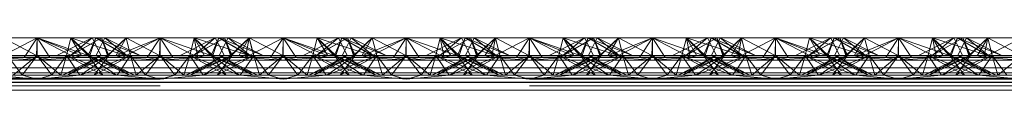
# Paper-space layout 'Layout1' of a CAD drawing. Extents: x -2 to 1033, y -36 to 596.
# Tile 104 of 182: x 702.335 to 704.335, y 473.09 to 473.196. Entities that reach past the tile are written whole.
import ezdxf

# ---------------------------------------------------------------- set-up
doc = ezdxf.new("R2010")
doc.units = 0
doc.linetypes.add('ACAD_ISO02W100', pattern=[15, 12, -3])
doc.layers.add('SS_1.ET-HALA_TaO-JD-LAVKA-ZEBRIK', color=9, linetype='CONTINUOUS', lineweight=13)

psp = doc.layouts.get("Layout1")

# ---------------------------------------------------------------- linework, layer by layer
at = {"layer": 'SS_1.ET-HALA_TaO-JD-LAVKA-ZEBRIK', "color": 9, "linetype": 'ACAD_ISO02W100', "ltscale": 0.25}
for p, q in [((702.2937, 473.1562), (702.3704, 473.1962)), ((702.3443, 473.1562), (702.3704, 473.1962)), ((702.3964, 473.1562), (702.3704, 473.1962)), ((702.3704, 473.1962), (702.4471, 473.1562)), ((702.3704, 473.1962), (702.4607, 473.1596)), ((702.3704, 473.1604), (702.3704, 473.1962)), ((702.4304, 473.1604), (702.4393, 473.1962)), ((702.4393, 473.1962), (702.4332, 473.1715)), ((702.4388, 473.1604), (702.501, 473.1962)), ((702.4388, 473.1604), (702.4825, 473.1962)), ((702.4393, 473.1962), (702.4607, 473.1596)), ((702.4393, 473.1962), (702.4775, 473.1604)), ((702.4739, 473.1604), (702.4534, 473.1816)), ((702.4656, 473.1878), (702.4907, 473.1797)), ((702.4743, 473.1604), (702.4898, 473.1962)), ((702.4864, 473.1884), (702.4743, 473.1604)), ((702.4898, 473.1962), (702.4775, 473.1604)), ((702.4825, 473.1962), (702.5004, 473.1604)), ((702.4898, 473.1962), (702.4864, 473.1884)), ((702.5509, 473.1604), (702.4898, 473.1962)), ((702.4898, 473.1962), (702.553, 473.1604)), ((702.5798, 473.1604), (702.4898, 473.1962)), ((702.4954, 473.1704), (702.5083, 473.1962)), ((702.5151, 473.1604), (702.501, 473.1962)), ((702.5165, 473.1604), (702.501, 473.1962)), ((702.5083, 473.1962), (702.553, 473.1604)), ((702.5798, 473.1604), (702.5083, 473.1962)), ((702.5514, 473.1962), (702.5151, 473.1604)), ((702.5514, 473.1962), (702.5604, 473.1604)), ((702.6194, 473.1604), (702.5514, 473.1962)), ((702.6194, 473.1604), (702.6204, 473.1962)), ((702.6204, 473.1962), (702.7239, 473.1604)), ((702.6204, 473.1604), (702.6204, 473.1962)), ((702.7325, 473.1962), (702.6609, 473.1604)), ((702.6893, 473.1962), (702.6804, 473.1604)), ((702.751, 473.1962), (702.6883, 473.1604)), ((702.6883, 473.1604), (702.7325, 473.1962)), ((702.751, 473.1962), (702.6888, 473.1604)), ((702.6888, 473.1604), (702.7325, 473.1962)), ((702.6893, 473.1962), (702.7239, 473.1604)), ((702.6893, 473.1962), (702.8009, 473.1604)), ((702.7398, 473.1962), (702.7243, 473.1604)), ((702.7325, 473.1962), (702.7454, 473.1704)), ((702.7398, 473.1962), (702.8009, 473.1604)), ((702.7398, 473.1962), (702.8298, 473.1604)), ((702.7404, 473.1604), (702.7583, 473.1962)), ((702.7633, 473.1604), (702.751, 473.1962)), ((702.751, 473.1962), (702.7542, 473.188)), ((702.7544, 473.1884), (702.751, 473.1962)), ((702.751, 473.1962), (702.7665, 473.1604)), ((702.7542, 473.188), (702.7651, 473.1604)), ((702.7665, 473.1604), (702.7544, 473.1884)), ((702.7633, 473.1604), (702.8014, 473.1962)), ((702.7869, 473.1819), (702.7651, 473.1604)), ((702.7801, 473.1596), (702.8014, 473.1962)), ((702.7937, 473.1562), (702.8704, 473.1962)), ((702.7937, 473.1562), (702.8014, 473.1962)), ((702.8014, 473.1962), (702.8104, 473.1604)), ((702.8076, 473.1715), (702.8014, 473.1962)), ((702.8704, 473.1962), (702.8443, 473.1562)), ((702.8964, 473.1562), (702.8704, 473.1962)), ((702.8704, 473.1962), (702.9471, 473.1562)), ((702.8704, 473.1962), (702.9607, 473.1596)), ((702.8704, 473.1604), (702.8704, 473.1962)), ((702.9304, 473.1604), (702.9393, 473.1962)), ((702.9393, 473.1962), (702.9332, 473.1715)), ((702.9388, 473.1604), (703.001, 473.1962)), ((702.9388, 473.1604), (702.9825, 473.1962)), ((702.9393, 473.1962), (702.9607, 473.1596)), ((702.9393, 473.1962), (702.9775, 473.1604)), ((702.9739, 473.1604), (702.9534, 473.1816)), ((702.9907, 473.1797), (702.9656, 473.1878)), ((702.9743, 473.1604), (702.9898, 473.1962)), ((702.9864, 473.1884), (702.9743, 473.1604)), ((702.9898, 473.1962), (702.9775, 473.1604)), ((702.9825, 473.1962), (703.0004, 473.1604)), ((702.9898, 473.1962), (702.9864, 473.1884)), ((703.0509, 473.1604), (702.9898, 473.1962)), ((702.9898, 473.1962), (703.053, 473.1604)), ((703.0798, 473.1604), (702.9898, 473.1962)), ((702.9954, 473.1704), (703.0083, 473.1962)), ((703.0151, 473.1604), (703.001, 473.1962)), ((703.0165, 473.1604), (703.001, 473.1962)), ((703.0083, 473.1962), (703.053, 473.1604)), ((703.0798, 473.1604), (703.0083, 473.1962)), ((703.0514, 473.1962), (703.0151, 473.1604)), ((703.0604, 473.1604), (703.0514, 473.1962)), ((703.1194, 473.1604), (703.0514, 473.1962)), ((703.1194, 473.1604), (703.1204, 473.1962)), ((703.1204, 473.1962), (703.2239, 473.1604)), ((703.1204, 473.1604), (703.1204, 473.1962)), ((703.2325, 473.1962), (703.1609, 473.1604)), ((703.1893, 473.1962), (703.1804, 473.1604)), ((703.251, 473.1962), (703.1883, 473.1604)), ((703.1883, 473.1604), (703.2325, 473.1962)), ((703.251, 473.1962), (703.1888, 473.1604)), ((703.1888, 473.1604), (703.2325, 473.1962)), ((703.1893, 473.1962), (703.2239, 473.1604)), ((703.1893, 473.1962), (703.3009, 473.1604)), ((703.2398, 473.1962), (703.2243, 473.1604)), ((703.2325, 473.1962), (703.2454, 473.1704)), ((703.2398, 473.1962), (703.3009, 473.1604)), ((703.2398, 473.1962), (703.3298, 473.1604)), ((703.2404, 473.1604), (703.2583, 473.1962)), ((703.2633, 473.1604), (703.251, 473.1962)), ((703.251, 473.1962), (703.2542, 473.188)), ((703.251, 473.1962), (703.2665, 473.1604)), ((703.2544, 473.1884), (703.251, 473.1962)), ((703.2542, 473.188), (703.2651, 473.1604)), ((703.2665, 473.1604), (703.2544, 473.1884)), ((703.2633, 473.1604), (703.3014, 473.1962)), ((703.2869, 473.1819), (703.2651, 473.1604)), ((703.2801, 473.1596), (703.3014, 473.1962)), ((703.2937, 473.1562), (703.3704, 473.1962)), ((703.3014, 473.1962), (703.2937, 473.1562)), ((703.3014, 473.1962), (703.3104, 473.1604)), ((703.3014, 473.1962), (703.3076, 473.1715)), ((703.3704, 473.1962), (703.3443, 473.1562)), ((703.3964, 473.1562), (703.3704, 473.1962)), ((703.3704, 473.1962), (703.4471, 473.1562)), ((703.3704, 473.1962), (703.4607, 473.1596)), ((703.3704, 473.1962), (703.3704, 473.1604)), ((703.4304, 473.1604), (703.4393, 473.1962)), ((703.4393, 473.1962), (703.4332, 473.1715)), ((703.4388, 473.1604), (703.501, 473.1962)), ((703.4388, 473.1604), (703.4825, 473.1962)), ((703.4393, 473.1962), (703.4607, 473.1596)), ((703.4393, 473.1962), (703.4775, 473.1604)), ((703.4739, 473.1604), (703.4534, 473.1816)), ((703.4907, 473.1797), (703.4656, 473.1878)), ((703.4743, 473.1604), (703.4898, 473.1962)), ((703.4864, 473.1884), (703.4743, 473.1604)), ((703.4898, 473.1962), (703.4775, 473.1604)), ((703.4825, 473.1962), (703.5004, 473.1604)), ((703.4898, 473.1962), (703.4864, 473.1884)), ((703.5509, 473.1604), (703.4898, 473.1962)), ((703.4898, 473.1962), (703.553, 473.1604)), ((703.5798, 473.1604), (703.4898, 473.1962)), ((703.4954, 473.1704), (703.5083, 473.1962)), ((703.5151, 473.1604), (703.501, 473.1962)), ((703.5165, 473.1604), (703.501, 473.1962)), ((703.5083, 473.1962), (703.553, 473.1604)), ((703.5798, 473.1604), (703.5083, 473.1962)), ((703.5151, 473.1604), (703.5514, 473.1962)), ((703.5514, 473.1962), (703.5604, 473.1604)), ((703.5514, 473.1962), (703.6194, 473.1604)), ((703.6194, 473.1604), (703.6204, 473.1962)), ((703.6204, 473.1962), (703.7239, 473.1604)), ((703.6204, 473.1604), (703.6204, 473.1962)), ((703.7325, 473.1962), (703.6609, 473.1604)), ((703.6893, 473.1962), (703.6804, 473.1604)), ((703.751, 473.1962), (703.6883, 473.1604)), ((703.6883, 473.1604), (703.7325, 473.1962)), ((703.751, 473.1962), (703.6888, 473.1604)), ((703.6888, 473.1604), (703.7325, 473.1962)), ((703.6893, 473.1962), (703.7239, 473.1604)), ((703.6893, 473.1962), (703.8009, 473.1604)), ((703.7398, 473.1962), (703.7243, 473.1604)), ((703.7325, 473.1962), (703.7454, 473.1704)), ((703.7398, 473.1962), (703.8009, 473.1604)), ((703.7398, 473.1962), (703.8298, 473.1604)), ((703.7404, 473.1604), (703.7583, 473.1962)), ((703.7633, 473.1604), (703.751, 473.1962)), ((703.751, 473.1962), (703.7542, 473.188)), ((703.751, 473.1962), (703.7665, 473.1604)), ((703.7544, 473.1884), (703.751, 473.1962)), ((703.7542, 473.188), (703.7651, 473.1604)), ((703.7665, 473.1604), (703.7544, 473.1884)), ((703.7633, 473.1604), (703.8014, 473.1962)), ((703.7869, 473.1819), (703.7651, 473.1604)), ((703.7801, 473.1596), (703.8014, 473.1962)), ((703.7937, 473.1562), (703.8704, 473.1962)), ((703.7937, 473.1562), (703.8014, 473.1962)), ((703.8014, 473.1962), (703.8104, 473.1604)), ((703.8014, 473.1962), (703.8076, 473.1715)), ((703.8704, 473.1962), (703.8443, 473.1562)), ((703.8964, 473.1562), (703.8704, 473.1962)), ((703.8704, 473.1962), (703.9471, 473.1562)), ((703.8704, 473.1962), (703.9607, 473.1596)), ((703.8704, 473.1962), (703.8704, 473.1604)), ((703.9304, 473.1604), (703.9393, 473.1962)), ((703.9393, 473.1962), (703.9332, 473.1715)), ((703.9388, 473.1604), (704.001, 473.1962)), ((703.9388, 473.1604), (703.9825, 473.1962)), ((703.9393, 473.1962), (703.9607, 473.1596)), ((703.9393, 473.1962), (703.9775, 473.1604)), ((703.9739, 473.1604), (703.9534, 473.1816)), ((703.9907, 473.1797), (703.9656, 473.1878)), ((703.9743, 473.1604), (703.9898, 473.1962)), ((703.9864, 473.1884), (703.9743, 473.1604)), ((703.9898, 473.1962), (703.9775, 473.1604)), ((703.9825, 473.1962), (704.0004, 473.1604)), ((703.9898, 473.1962), (703.9864, 473.1884)), ((704.0509, 473.1604), (703.9898, 473.1962)), ((703.9898, 473.1962), (704.053, 473.1604)), ((704.0798, 473.1604), (703.9898, 473.1962)), ((703.9954, 473.1704), (704.0083, 473.1962)), ((704.0151, 473.1604), (704.001, 473.1962)), ((704.0165, 473.1604), (704.001, 473.1962)), ((704.0083, 473.1962), (704.053, 473.1604)), ((704.0798, 473.1604), (704.0083, 473.1962)), ((704.0151, 473.1604), (704.0514, 473.1962)), ((704.0514, 473.1962), (704.0604, 473.1604)), ((704.0514, 473.1962), (704.1194, 473.1604)), ((704.1194, 473.1604), (704.1204, 473.1962)), ((704.1204, 473.1962), (704.2239, 473.1604)), ((704.1204, 473.1604), (704.1204, 473.1962)), ((704.2325, 473.1962), (704.1609, 473.1604)), ((704.1893, 473.1962), (704.1804, 473.1604)), ((704.251, 473.1962), (704.1883, 473.1604)), ((704.1883, 473.1604), (704.2325, 473.1962)), ((704.251, 473.1962), (704.1888, 473.1604)), ((704.1888, 473.1604), (704.2325, 473.1962)), ((704.1893, 473.1962), (704.2239, 473.1604)), ((704.1893, 473.1962), (704.3009, 473.1604)), ((704.2398, 473.1962), (704.2243, 473.1604)), ((704.2325, 473.1962), (704.2454, 473.1704)), ((704.2398, 473.1962), (704.3009, 473.1604)), ((704.2398, 473.1962), (704.3298, 473.1604)), ((704.2404, 473.1604), (704.2583, 473.1962)), ((704.2633, 473.1604), (704.251, 473.1962)), ((704.251, 473.1962), (704.2542, 473.188)), ((704.2544, 473.1884), (704.251, 473.1962)), ((704.251, 473.1962), (704.2665, 473.1604)), ((704.2542, 473.188), (704.2651, 473.1604)), ((704.2665, 473.1604), (704.2544, 473.1884)), ((704.2633, 473.1604), (704.3014, 473.1962)), ((704.2869, 473.1819), (704.2651, 473.1604)), ((704.2801, 473.1596), (704.3014, 473.1962)), ((704.2937, 473.1562), (704.3704, 473.1962)), ((704.2937, 473.1562), (704.3014, 473.1962)), ((704.3014, 473.1962), (704.3104, 473.1604)), ((704.3014, 473.1962), (704.3076, 473.1715)), ((702.3104, 473.1604), (702.3404, 473.1204)), ((702.3704, 473.1604), (702.322, 473.1204)), ((702.3404, 473.1204), (702.3704, 473.1604)), ((702.4003, 473.1204), (702.3704, 473.1604)), ((702.4188, 473.1204), (702.3704, 473.1604)), ((702.4003, 473.1204), (702.4304, 473.1604)), ((702.4188, 473.1204), (702.4304, 473.1604)), ((702.4224, 473.1204), (702.5165, 473.1604)), ((702.5004, 473.1604), (702.4224, 473.1204)), ((702.4332, 473.1715), (702.4304, 473.1604)), ((702.4304, 473.1604), (702.4576, 473.1204)), ((702.5043, 473.1204), (702.4304, 473.1604)), ((702.4304, 473.1604), (702.47, 473.1448)), ((702.4324, 473.1204), (702.5165, 473.1604)), ((702.4324, 473.1204), (702.5004, 473.1604)), ((702.4739, 473.1604), (702.4367, 473.1733)), ((702.4588, 473.1204), (702.5604, 473.1604)), ((702.4588, 473.1204), (702.5165, 473.1604)), ((702.4607, 473.1596), (702.4775, 473.1604)), ((702.5043, 473.1204), (702.4743, 473.1604)), ((702.4743, 473.1604), (702.4854, 473.1527)), ((702.5584, 473.1204), (702.4743, 473.1604)), ((702.4743, 473.1604), (702.4886, 473.1544)), ((702.4864, 473.1204), (702.5604, 473.1604)), ((702.4864, 473.1204), (702.5165, 473.1604)), ((702.4904, 473.1604), (702.4954, 473.1704)), ((702.5584, 473.1204), (702.4904, 473.1604)), ((702.4954, 473.1579), (702.4904, 473.1604)), ((702.4907, 473.1797), (702.5509, 473.1604)), ((702.5165, 473.1604), (702.5133, 473.1604)), ((702.5604, 473.1604), (702.5165, 473.1604)), ((702.5332, 473.1204), (702.5604, 473.1604)), ((702.572, 473.1204), (702.5604, 473.1604)), ((702.5604, 473.1604), (702.5904, 473.1204)), ((702.6204, 473.1604), (702.5604, 473.1604)), ((702.572, 473.1204), (702.6204, 473.1604)), ((702.6204, 473.1604), (702.5904, 473.1204)), ((702.6204, 473.1604), (702.6503, 473.1204)), ((702.6204, 473.1604), (702.6688, 473.1204)), ((702.6804, 473.1604), (702.6204, 473.1604)), ((702.6503, 473.1204), (702.6804, 473.1604)), ((702.6804, 473.1604), (702.6688, 473.1204)), ((702.6804, 473.1604), (702.7076, 473.1204)), ((702.6804, 473.1604), (702.7543, 473.1204)), ((702.6804, 473.1604), (702.7819, 473.1204)), ((702.7243, 473.1604), (702.6804, 473.1604)), ((702.7665, 473.1604), (702.6824, 473.1204)), ((702.7504, 473.1604), (702.6824, 473.1204)), ((702.7243, 473.1604), (702.7543, 473.1204)), ((702.7243, 473.1604), (702.7819, 473.1204)), ((702.7243, 473.1604), (702.8084, 473.1204)), ((702.8184, 473.1204), (702.7243, 473.1604)), ((702.7275, 473.1604), (702.7243, 473.1604)), ((702.8104, 473.1604), (702.7364, 473.1204)), ((702.7665, 473.1604), (702.7364, 473.1204)), ((702.7404, 473.1604), (702.8084, 473.1204)), ((702.8184, 473.1204), (702.7404, 473.1604)), ((702.7454, 473.1704), (702.7504, 473.1604)), ((702.7504, 473.1604), (702.7454, 473.1579)), ((702.7522, 473.1544), (702.7665, 473.1604)), ((702.7554, 473.1527), (702.7665, 473.1604)), ((702.7801, 473.1596), (702.7633, 473.1604)), ((702.7708, 473.1448), (702.8104, 473.1604)), ((702.7923, 473.1338), (702.8104, 473.1604)), ((702.8104, 473.1604), (702.8076, 473.1715)), ((702.8104, 473.1604), (702.822, 473.1204)), ((702.8104, 473.1604), (702.8404, 473.1204)), ((702.8704, 473.1604), (702.822, 473.1204)), ((702.8404, 473.1204), (702.8704, 473.1604)), ((702.9003, 473.1204), (702.8704, 473.1604)), ((702.9188, 473.1204), (702.8704, 473.1604)), ((702.9003, 473.1204), (702.9304, 473.1604)), ((702.9188, 473.1204), (702.9304, 473.1604)), ((703.0165, 473.1604), (702.9224, 473.1204)), ((703.0004, 473.1604), (702.9224, 473.1204)), ((702.9332, 473.1715), (702.9304, 473.1604)), ((702.9304, 473.1604), (702.9576, 473.1204)), ((703.0043, 473.1204), (702.9304, 473.1604)), ((702.9304, 473.1604), (702.97, 473.1448)), ((702.9324, 473.1204), (703.0165, 473.1604)), ((702.9324, 473.1204), (703.0004, 473.1604)), ((702.9367, 473.1733), (702.9739, 473.1604)), ((702.9588, 473.1204), (703.0604, 473.1604)), ((702.9588, 473.1204), (703.0165, 473.1604)), ((702.9775, 473.1604), (702.9607, 473.1596)), ((703.0043, 473.1204), (702.9743, 473.1604)), ((702.9743, 473.1604), (702.9854, 473.1527)), ((703.0584, 473.1204), (702.9743, 473.1604)), ((702.9743, 473.1604), (702.9886, 473.1544)), ((702.9864, 473.1204), (703.0604, 473.1604)), ((702.9864, 473.1204), (703.0165, 473.1604)), ((702.9904, 473.1604), (702.9954, 473.1704)), ((703.0584, 473.1204), (702.9904, 473.1604)), ((702.9954, 473.1579), (702.9904, 473.1604)), ((703.0509, 473.1604), (702.9907, 473.1797)), ((703.0165, 473.1604), (703.0133, 473.1604)), ((703.0604, 473.1604), (703.0165, 473.1604)), ((703.0332, 473.1204), (703.0604, 473.1604)), ((703.072, 473.1204), (703.0604, 473.1604)), ((703.0604, 473.1604), (703.0904, 473.1204)), ((703.1204, 473.1604), (703.0604, 473.1604)), ((703.072, 473.1204), (703.1204, 473.1604)), ((703.1204, 473.1604), (703.0904, 473.1204)), ((703.1204, 473.1604), (703.1503, 473.1204)), ((703.1204, 473.1604), (703.1688, 473.1204)), ((703.1804, 473.1604), (703.1204, 473.1604)), ((703.1804, 473.1604), (703.1503, 473.1204)), ((703.1804, 473.1604), (703.1688, 473.1204)), ((703.1804, 473.1604), (703.2076, 473.1204)), ((703.1804, 473.1604), (703.2543, 473.1204)), ((703.1804, 473.1604), (703.2819, 473.1204)), ((703.2243, 473.1604), (703.1804, 473.1604)), ((703.2665, 473.1604), (703.1824, 473.1204)), ((703.2504, 473.1604), (703.1824, 473.1204)), ((703.2243, 473.1604), (703.2543, 473.1204)), ((703.2243, 473.1604), (703.2819, 473.1204)), ((703.2243, 473.1604), (703.3084, 473.1204)), ((703.3184, 473.1204), (703.2243, 473.1604)), ((703.2275, 473.1604), (703.2243, 473.1604)), ((703.3104, 473.1604), (703.2364, 473.1204)), ((703.2665, 473.1604), (703.2364, 473.1204)), ((703.2404, 473.1604), (703.3084, 473.1204)), ((703.3184, 473.1204), (703.2404, 473.1604)), ((703.2454, 473.1704), (703.2504, 473.1604)), ((703.2504, 473.1604), (703.2454, 473.1579)), ((703.2522, 473.1544), (703.2665, 473.1604)), ((703.2554, 473.1527), (703.2665, 473.1604)), ((703.2801, 473.1596), (703.2633, 473.1604)), ((703.2708, 473.1448), (703.3104, 473.1604)), ((703.3104, 473.1604), (703.2923, 473.1338)), ((703.3076, 473.1715), (703.3104, 473.1604)), ((703.3104, 473.1604), (703.322, 473.1204)), ((703.3104, 473.1604), (703.3404, 473.1204)), ((703.3704, 473.1604), (703.322, 473.1204)), ((703.3404, 473.1204), (703.3704, 473.1604)), ((703.3704, 473.1604), (703.4003, 473.1204)), ((703.3704, 473.1604), (703.4188, 473.1204)), ((703.4003, 473.1204), (703.4304, 473.1604)), ((703.4188, 473.1204), (703.4304, 473.1604)), ((703.5165, 473.1604), (703.4224, 473.1204)), ((703.5004, 473.1604), (703.4224, 473.1204)), ((703.4332, 473.1715), (703.4304, 473.1604)), ((703.4304, 473.1604), (703.4576, 473.1204)), ((703.5043, 473.1204), (703.4304, 473.1604)), ((703.4304, 473.1604), (703.47, 473.1448)), ((703.4324, 473.1204), (703.5165, 473.1604)), ((703.5004, 473.1604), (703.4324, 473.1204)), ((703.4367, 473.1733), (703.4739, 473.1604)), ((703.4589, 473.1204), (703.5604, 473.1604)), ((703.4589, 473.1204), (703.5165, 473.1604)), ((703.4607, 473.1596), (703.4775, 473.1604)), ((703.5043, 473.1204), (703.4743, 473.1604)), ((703.4743, 473.1604), (703.4854, 473.1527)), ((703.5584, 473.1204), (703.4743, 473.1604)), ((703.4743, 473.1604), (703.4886, 473.1544)), ((703.4864, 473.1204), (703.5604, 473.1604)), ((703.4864, 473.1204), (703.5165, 473.1604)), ((703.4904, 473.1604), (703.4954, 473.1704)), ((703.5584, 473.1204), (703.4904, 473.1604)), ((703.4954, 473.1579), (703.4904, 473.1604)), ((703.5509, 473.1604), (703.4907, 473.1797)), ((703.5165, 473.1604), (703.5133, 473.1604)), ((703.5604, 473.1604), (703.5165, 473.1604)), ((703.5332, 473.1204), (703.5604, 473.1604)), ((703.572, 473.1204), (703.5604, 473.1604)), ((703.5604, 473.1604), (703.5904, 473.1204)), ((703.6204, 473.1604), (703.5604, 473.1604)), ((703.572, 473.1204), (703.6204, 473.1604)), ((703.6204, 473.1604), (703.5904, 473.1204)), ((703.6204, 473.1604), (703.6503, 473.1204)), ((703.6204, 473.1604), (703.6688, 473.1204)), ((703.6804, 473.1604), (703.6204, 473.1604)), ((703.6804, 473.1604), (703.6503, 473.1204)), ((703.6804, 473.1604), (703.6688, 473.1204)), ((703.6804, 473.1604), (703.7076, 473.1204)), ((703.6804, 473.1604), (703.7543, 473.1204)), ((703.6804, 473.1604), (703.7819, 473.1204)), ((703.7243, 473.1604), (703.6804, 473.1604)), ((703.7665, 473.1604), (703.6824, 473.1204)), ((703.7504, 473.1604), (703.6824, 473.1204)), ((703.7243, 473.1604), (703.7543, 473.1204)), ((703.7243, 473.1604), (703.7819, 473.1204)), ((703.7243, 473.1604), (703.8084, 473.1204)), ((703.8184, 473.1204), (703.7243, 473.1604)), ((703.7275, 473.1604), (703.7243, 473.1604)), ((703.8104, 473.1604), (703.7364, 473.1204)), ((703.7665, 473.1604), (703.7364, 473.1204)), ((703.7404, 473.1604), (703.8084, 473.1204)), ((703.8184, 473.1204), (703.7404, 473.1604)), ((703.7454, 473.1704), (703.7504, 473.1604)), ((703.7504, 473.1604), (703.7454, 473.1579)), ((703.7522, 473.1544), (703.7665, 473.1604)), ((703.7554, 473.1527), (703.7665, 473.1604)), ((703.7801, 473.1596), (703.7633, 473.1604)), ((703.7708, 473.1448), (703.8104, 473.1604)), ((703.8104, 473.1604), (703.7923, 473.1338)), ((703.8076, 473.1715), (703.8104, 473.1604)), ((703.8104, 473.1604), (703.822, 473.1204)), ((703.8104, 473.1604), (703.8404, 473.1204)), ((703.8704, 473.1604), (703.822, 473.1204)), ((703.8404, 473.1204), (703.8704, 473.1604)), ((703.8704, 473.1604), (703.9003, 473.1204)), ((703.8704, 473.1604), (703.9188, 473.1204)), ((703.9003, 473.1204), (703.9304, 473.1604)), ((703.9188, 473.1204), (703.9304, 473.1604)), ((704.0165, 473.1604), (703.9224, 473.1204)), ((704.0004, 473.1604), (703.9224, 473.1204)), ((703.9332, 473.1715), (703.9304, 473.1604)), ((703.9304, 473.1604), (703.9576, 473.1204)), ((704.0043, 473.1204), (703.9304, 473.1604)), ((703.9304, 473.1604), (703.97, 473.1448)), ((703.9324, 473.1204), (704.0165, 473.1604)), ((704.0004, 473.1604), (703.9324, 473.1204)), ((703.9367, 473.1733), (703.9739, 473.1604)), ((703.9588, 473.1204), (704.0604, 473.1604)), ((703.9588, 473.1204), (704.0165, 473.1604)), ((703.9607, 473.1596), (703.9775, 473.1604)), ((704.0043, 473.1204), (703.9743, 473.1604)), ((703.9743, 473.1604), (703.9854, 473.1527)), ((704.0584, 473.1204), (703.9743, 473.1604)), ((703.9743, 473.1604), (703.9886, 473.1544)), ((703.9864, 473.1204), (704.0604, 473.1604)), ((703.9864, 473.1204), (704.0165, 473.1604)), ((703.9904, 473.1604), (703.9954, 473.1704)), ((704.0584, 473.1204), (703.9904, 473.1604)), ((703.9954, 473.1579), (703.9904, 473.1604)), ((704.0509, 473.1604), (703.9907, 473.1797)), ((704.0165, 473.1604), (704.0133, 473.1604)), ((704.0604, 473.1604), (704.0165, 473.1604)), ((704.0332, 473.1204), (704.0604, 473.1604)), ((704.072, 473.1204), (704.0604, 473.1604)), ((704.0604, 473.1604), (704.0904, 473.1204)), ((704.1204, 473.1604), (704.0604, 473.1604)), ((704.072, 473.1204), (704.1204, 473.1604)), ((704.1204, 473.1604), (704.0904, 473.1204)), ((704.1204, 473.1604), (704.1503, 473.1204)), ((704.1204, 473.1604), (704.1688, 473.1204)), ((704.1804, 473.1604), (704.1204, 473.1604)), ((704.1804, 473.1604), (704.1503, 473.1204)), ((704.1804, 473.1604), (704.1688, 473.1204)), ((704.1804, 473.1604), (704.2076, 473.1204)), ((704.1804, 473.1604), (704.2543, 473.1204)), ((704.1804, 473.1604), (704.2819, 473.1204)), ((704.2243, 473.1604), (704.1804, 473.1604)), ((704.2665, 473.1604), (704.1824, 473.1204)), ((704.2504, 473.1604), (704.1824, 473.1204)), ((704.2243, 473.1604), (704.2543, 473.1204)), ((704.2243, 473.1604), (704.2819, 473.1204)), ((704.2243, 473.1604), (704.3084, 473.1204)), ((704.3184, 473.1204), (704.2243, 473.1604)), ((704.2275, 473.1604), (704.2243, 473.1604)), ((704.3104, 473.1604), (704.2364, 473.1204)), ((704.2665, 473.1604), (704.2364, 473.1204)), ((704.2404, 473.1604), (704.3084, 473.1204)), ((704.3184, 473.1204), (704.2404, 473.1604)), ((704.2454, 473.1704), (704.2504, 473.1604)), ((704.2504, 473.1604), (704.2454, 473.1579)), ((704.2522, 473.1544), (704.2665, 473.1604)), ((704.2554, 473.1527), (704.2665, 473.1604)), ((704.2801, 473.1596), (704.2633, 473.1604)), ((704.2708, 473.1448), (704.3104, 473.1604)), ((704.3104, 473.1604), (704.2923, 473.1338)), ((704.3076, 473.1715), (704.3104, 473.1604)), ((704.3104, 473.1604), (704.322, 473.1204)), ((704.3104, 473.1604), (704.3404, 473.1204)), ((704.3704, 473.1604), (704.322, 473.1204)), ((702.2937, 473.1562), (702.3704, 473.1509)), ((702.3704, 473.1509), (702.3443, 473.1562)), ((702.3704, 473.1509), (702.4471, 473.1562)), ((702.3704, 473.1509), (702.3964, 473.1562)), ((702.4471, 473.1562), (702.4607, 473.1596)), ((702.47, 473.1448), (702.5319, 473.1204)), ((702.4854, 473.1527), (702.5319, 473.1204)), ((702.4886, 473.1544), (702.5684, 473.1204)), ((702.5684, 473.1204), (702.4954, 473.1579)), ((702.5301, 473.1596), (702.7107, 473.1596)), ((702.7454, 473.1579), (702.6724, 473.1204)), ((702.6724, 473.1204), (702.7522, 473.1544)), ((702.7088, 473.1204), (702.7554, 473.1527)), ((702.7088, 473.1204), (702.7708, 473.1448)), ((702.7801, 473.1596), (702.7937, 473.1562)), ((702.7937, 473.1562), (702.8704, 473.1509)), ((702.8443, 473.1562), (702.8704, 473.1509)), ((702.9471, 473.1562), (702.8704, 473.1509)), ((702.8704, 473.1509), (702.8964, 473.1562)), ((702.9607, 473.1596), (702.9471, 473.1562)), ((702.97, 473.1448), (703.0319, 473.1204)), ((702.9854, 473.1527), (703.0319, 473.1204)), ((702.9886, 473.1544), (703.0684, 473.1204)), ((703.0684, 473.1204), (702.9954, 473.1579)), ((703.0301, 473.1596), (703.2107, 473.1596)), ((703.2454, 473.1579), (703.1724, 473.1204)), ((703.1724, 473.1204), (703.2522, 473.1544)), ((703.2088, 473.1204), (703.2554, 473.1527)), ((703.2088, 473.1204), (703.2708, 473.1448)), ((703.2801, 473.1596), (703.2937, 473.1562)), ((703.2937, 473.1562), (703.3704, 473.1509)), ((703.3443, 473.1562), (703.3704, 473.1509)), ((703.3704, 473.1509), (703.4471, 473.1562)), ((703.3704, 473.1509), (703.3964, 473.1562)), ((703.4471, 473.1562), (703.4607, 473.1596)), ((703.47, 473.1448), (703.5319, 473.1204)), ((703.4854, 473.1527), (703.5319, 473.1204)), ((703.4886, 473.1544), (703.5684, 473.1204)), ((703.5684, 473.1204), (703.4954, 473.1579)), ((703.5301, 473.1596), (703.7107, 473.1596)), ((703.7454, 473.1579), (703.6724, 473.1204)), ((703.6724, 473.1204), (703.7522, 473.1544)), ((703.7088, 473.1204), (703.7554, 473.1527)), ((703.7088, 473.1204), (703.7708, 473.1448)), ((703.7801, 473.1596), (703.7937, 473.1562)), ((703.7937, 473.1562), (703.8704, 473.1509)), ((703.8443, 473.1562), (703.8704, 473.1509)), ((703.8704, 473.1509), (703.9471, 473.1562)), ((703.8704, 473.1509), (703.8964, 473.1562)), ((703.9471, 473.1562), (703.9607, 473.1596)), ((703.97, 473.1448), (704.0319, 473.1204)), ((703.9854, 473.1527), (704.0319, 473.1204)), ((703.9886, 473.1544), (704.0684, 473.1204)), ((704.0684, 473.1204), (703.9954, 473.1579)), ((704.0301, 473.1596), (704.2107, 473.1596)), ((704.2454, 473.1579), (704.1724, 473.1204)), ((704.1724, 473.1204), (704.2522, 473.1544)), ((704.2088, 473.1204), (704.2554, 473.1527)), ((704.2088, 473.1204), (704.2708, 473.1448)), ((704.2801, 473.1596), (704.2937, 473.1562)), ((704.2937, 473.1562), (704.3704, 473.1509)), ((698.3704, 473.1353), (706.3704, 473.1353)), ((702.2076, 473.1204), (702.5332, 473.1204)), ((702.2832, 473.1204), (702.3704, 473.1128)), ((702.3704, 473.1128), (702.3404, 473.1204)), ((702.3704, 473.1128), (702.4576, 473.1204)), ((702.3704, 473.1128), (702.4003, 473.1204)), ((702.6204, 473.1128), (702.5332, 473.1204)), ((702.5332, 473.1204), (702.5904, 473.1204)), ((702.5904, 473.1204), (702.6204, 473.1128)), ((702.5904, 473.1204), (702.6503, 473.1204)), ((702.6204, 473.1128), (702.7076, 473.1204)), ((702.6503, 473.1204), (702.6204, 473.1128)), ((702.6503, 473.1204), (702.7076, 473.1204)), ((702.7076, 473.1204), (703.0332, 473.1204)), ((702.7832, 473.1204), (702.7923, 473.1338)), ((702.7832, 473.1204), (702.8704, 473.1128)), ((702.8404, 473.1204), (702.8704, 473.1128)), ((702.9576, 473.1204), (702.8704, 473.1128)), ((702.8704, 473.1128), (702.9003, 473.1204)), ((703.1204, 473.1128), (703.0332, 473.1204)), ((703.0332, 473.1204), (703.0904, 473.1204)), ((703.0904, 473.1204), (703.1204, 473.1128)), ((703.0904, 473.1204), (703.1503, 473.1204)), ((703.1204, 473.1128), (703.2076, 473.1204)), ((703.1503, 473.1204), (703.1204, 473.1128)), ((703.1503, 473.1204), (703.2076, 473.1204)), ((703.2076, 473.1204), (703.5332, 473.1204)), ((703.2923, 473.1338), (703.2832, 473.1204)), ((703.2832, 473.1204), (703.3704, 473.1128)), ((703.3404, 473.1204), (703.3704, 473.1128)), ((703.4576, 473.1204), (703.3704, 473.1128)), ((703.3704, 473.1128), (703.4003, 473.1204)), ((703.6204, 473.1128), (703.5332, 473.1204)), ((703.5332, 473.1204), (703.5904, 473.1204)), ((703.5904, 473.1204), (703.6204, 473.1128)), ((703.5904, 473.1204), (703.6503, 473.1204)), ((703.6204, 473.1128), (703.7076, 473.1204)), ((703.6503, 473.1204), (703.6204, 473.1128)), ((703.6503, 473.1204), (703.7076, 473.1204)), ((703.7076, 473.1204), (704.0332, 473.1204)), ((703.7923, 473.1338), (703.7832, 473.1204)), ((703.7832, 473.1204), (703.8704, 473.1128)), ((703.8404, 473.1204), (703.8704, 473.1128)), ((703.9576, 473.1204), (703.8704, 473.1128)), ((703.8704, 473.1128), (703.9003, 473.1204)), ((704.1204, 473.1128), (704.0332, 473.1204)), ((704.0332, 473.1204), (704.0904, 473.1204)), ((704.0904, 473.1204), (704.1204, 473.1128)), ((704.0904, 473.1204), (704.1503, 473.1204)), ((704.1204, 473.1128), (704.2076, 473.1204)), ((704.1503, 473.1204), (704.1204, 473.1128)), ((704.1503, 473.1204), (704.2076, 473.1204)), ((704.2076, 473.1204), (704.5332, 473.1204)), ((704.2923, 473.1338), (704.2832, 473.1204)), ((704.2832, 473.1204), (704.3704, 473.1128)), ((698.3704, 473.1143), (706.3704, 473.1143)), ((706.3704, 473.1128), (698.3704, 473.1128)), ((698.3704, 473.1064), (706.3704, 473.1064)), ((698.3704, 473.1054), (706.3704, 473.1054)), ((706.3704, 473.0987), (698.3704, 473.0987))]:
    psp.add_line(p, q, dxfattribs=at)
at = {"layer": 'SS_1.ET-HALA_TaO-JD-LAVKA-ZEBRIK', "color": 5, "linetype": 'Continuous', "ltscale": 0.25}
for p, q in [((702.3014, 473.1962), (702.3694, 473.1604)), ((702.3704, 473.1962), (702.3014, 473.1962)), ((702.3704, 473.1962), (702.3694, 473.1604)), ((702.4367, 473.1733), (702.3704, 473.1962)), ((702.4393, 473.1962), (702.3704, 473.1962)), ((702.4825, 473.1962), (702.4109, 473.1604)), ((702.501, 473.1962), (702.4383, 473.1604)), ((702.4383, 473.1604), (702.4825, 473.1962)), ((702.4534, 473.1816), (702.4393, 473.1962)), ((702.4393, 473.1962), (702.4656, 473.1878)), ((702.4825, 473.1962), (702.4393, 473.1962)), ((702.501, 473.1962), (702.4825, 473.1962)), ((702.5133, 473.1604), (702.501, 473.1962)), ((702.5514, 473.1962), (702.501, 473.1962)), ((702.5133, 473.1604), (702.5514, 473.1962)), ((702.5301, 473.1596), (702.6204, 473.1962)), ((702.5301, 473.1596), (702.5514, 473.1962)), ((702.5437, 473.1562), (702.6204, 473.1962)), ((702.6204, 473.1962), (702.5514, 473.1962)), ((702.6204, 473.1962), (702.5943, 473.1562)), ((702.6464, 473.1562), (702.6204, 473.1962)), ((702.6204, 473.1962), (702.6971, 473.1562)), ((702.6893, 473.1962), (702.6204, 473.1962)), ((702.6893, 473.1962), (702.6971, 473.1562)), ((702.6893, 473.1962), (702.7107, 473.1596)), ((702.6893, 473.1962), (702.7275, 473.1604)), ((702.7398, 473.1962), (702.6893, 473.1962)), ((702.7398, 473.1962), (702.7275, 473.1604)), ((702.7398, 473.1962), (702.803, 473.1604)), ((702.7583, 473.1962), (702.7398, 473.1962)), ((702.803, 473.1604), (702.7583, 473.1962)), ((702.8298, 473.1604), (702.7583, 473.1962)), ((702.8014, 473.1962), (702.7583, 473.1962)), ((702.8014, 473.1962), (702.7869, 473.1819)), ((702.8014, 473.1962), (702.8694, 473.1604)), ((702.8704, 473.1962), (702.8014, 473.1962)), ((702.8704, 473.1962), (702.8694, 473.1604)), ((702.8704, 473.1962), (702.9367, 473.1733)), ((702.9393, 473.1962), (702.8704, 473.1962)), ((702.9825, 473.1962), (702.9109, 473.1604)), ((702.9383, 473.1604), (703.001, 473.1962)), ((702.9383, 473.1604), (702.9825, 473.1962)), ((702.9534, 473.1816), (702.9393, 473.1962)), ((702.9656, 473.1878), (702.9393, 473.1962)), ((702.9825, 473.1962), (702.9393, 473.1962)), ((703.001, 473.1962), (702.9825, 473.1962)), ((703.0133, 473.1604), (703.001, 473.1962)), ((703.0514, 473.1962), (703.001, 473.1962)), ((703.0133, 473.1604), (703.0514, 473.1962)), ((703.0301, 473.1596), (703.1204, 473.1962)), ((703.0301, 473.1596), (703.0514, 473.1962)), ((703.0437, 473.1562), (703.1204, 473.1962)), ((703.1204, 473.1962), (703.0514, 473.1962)), ((703.1204, 473.1962), (703.0943, 473.1562)), ((703.1204, 473.1962), (703.1464, 473.1562)), ((703.1204, 473.1962), (703.1971, 473.1562)), ((703.1893, 473.1962), (703.1204, 473.1962)), ((703.1893, 473.1962), (703.1971, 473.1562)), ((703.1893, 473.1962), (703.2107, 473.1596)), ((703.1893, 473.1962), (703.2275, 473.1604)), ((703.2398, 473.1962), (703.1893, 473.1962)), ((703.2398, 473.1962), (703.2275, 473.1604)), ((703.2398, 473.1962), (703.303, 473.1604)), ((703.2583, 473.1962), (703.2398, 473.1962)), ((703.303, 473.1604), (703.2583, 473.1962)), ((703.3298, 473.1604), (703.2583, 473.1962)), ((703.3014, 473.1962), (703.2583, 473.1962)), ((703.3014, 473.1962), (703.2869, 473.1819)), ((703.3014, 473.1962), (703.3694, 473.1604)), ((703.3704, 473.1962), (703.3014, 473.1962)), ((703.3704, 473.1962), (703.3694, 473.1604)), ((703.3704, 473.1962), (703.4367, 473.1733)), ((703.4393, 473.1962), (703.3704, 473.1962)), ((703.4825, 473.1962), (703.4109, 473.1604)), ((703.4383, 473.1604), (703.501, 473.1962)), ((703.4383, 473.1604), (703.4825, 473.1962)), ((703.4534, 473.1816), (703.4393, 473.1962)), ((703.4656, 473.1878), (703.4393, 473.1962)), ((703.4825, 473.1962), (703.4393, 473.1962)), ((703.501, 473.1962), (703.4825, 473.1962)), ((703.5133, 473.1604), (703.501, 473.1962)), ((703.5514, 473.1962), (703.501, 473.1962)), ((703.5133, 473.1604), (703.5514, 473.1962)), ((703.5301, 473.1596), (703.6204, 473.1962)), ((703.5301, 473.1596), (703.5514, 473.1962)), ((703.5437, 473.1562), (703.6204, 473.1962)), ((703.6204, 473.1962), (703.5514, 473.1962)), ((703.6204, 473.1962), (703.5943, 473.1562)), ((703.6204, 473.1962), (703.6464, 473.1562)), ((703.6204, 473.1962), (703.6971, 473.1562)), ((703.6893, 473.1962), (703.6204, 473.1962)), ((703.6893, 473.1962), (703.6971, 473.1562)), ((703.6893, 473.1962), (703.7107, 473.1596)), ((703.6893, 473.1962), (703.7275, 473.1604)), ((703.7398, 473.1962), (703.6893, 473.1962)), ((703.7398, 473.1962), (703.7275, 473.1604)), ((703.7398, 473.1962), (703.803, 473.1604)), ((703.7583, 473.1962), (703.7398, 473.1962)), ((703.803, 473.1604), (703.7583, 473.1962)), ((703.8298, 473.1604), (703.7583, 473.1962)), ((703.8014, 473.1962), (703.7583, 473.1962)), ((703.8014, 473.1962), (703.7869, 473.1819)), ((703.8014, 473.1962), (703.8694, 473.1604)), ((703.8704, 473.1962), (703.8014, 473.1962)), ((703.8704, 473.1962), (703.8694, 473.1604)), ((703.8704, 473.1962), (703.9367, 473.1733)), ((703.9393, 473.1962), (703.8704, 473.1962)), ((703.9825, 473.1962), (703.9109, 473.1604)), ((703.9383, 473.1604), (704.001, 473.1962)), ((703.9383, 473.1604), (703.9825, 473.1962)), ((703.9534, 473.1816), (703.9393, 473.1962)), ((703.9656, 473.1878), (703.9393, 473.1962)), ((703.9825, 473.1962), (703.9393, 473.1962)), ((704.001, 473.1962), (703.9825, 473.1962)), ((704.0133, 473.1604), (704.001, 473.1962)), ((704.0514, 473.1962), (704.001, 473.1962)), ((704.0133, 473.1604), (704.0514, 473.1962)), ((704.0301, 473.1596), (704.1204, 473.1962)), ((704.0301, 473.1596), (704.0514, 473.1962)), ((704.0437, 473.1562), (704.1204, 473.1962)), ((704.1204, 473.1962), (704.0514, 473.1962)), ((704.1204, 473.1962), (704.0943, 473.1562)), ((704.1204, 473.1962), (704.1464, 473.1562)), ((704.1204, 473.1962), (704.1971, 473.1562)), ((704.1893, 473.1962), (704.1204, 473.1962)), ((704.1893, 473.1962), (704.1971, 473.1562)), ((704.1893, 473.1962), (704.2107, 473.1596)), ((704.1893, 473.1962), (704.2275, 473.1604)), ((704.2398, 473.1962), (704.1893, 473.1962)), ((704.2398, 473.1962), (704.2275, 473.1604)), ((704.2398, 473.1962), (704.303, 473.1604)), ((704.2583, 473.1962), (704.2398, 473.1962)), ((704.303, 473.1604), (704.2583, 473.1962)), ((704.3298, 473.1604), (704.2583, 473.1962)), ((704.3014, 473.1962), (704.2583, 473.1962)), ((704.3014, 473.1962), (704.2869, 473.1819)), ((704.3014, 473.1962), (704.3694, 473.1604)), ((704.3704, 473.1962), (704.3014, 473.1962)), ((702.5133, 473.1604), (702.2275, 473.1604)), ((702.5133, 473.1604), (702.5301, 473.1596)), ((702.7275, 473.1604), (702.7107, 473.1596)), ((703.0133, 473.1604), (702.7275, 473.1604)), ((703.0133, 473.1604), (703.0301, 473.1596)), ((703.2275, 473.1604), (703.2107, 473.1596)), ((703.5133, 473.1604), (703.2275, 473.1604)), ((703.5133, 473.1604), (703.5301, 473.1596)), ((703.7275, 473.1604), (703.7107, 473.1596)), ((704.0133, 473.1604), (703.7275, 473.1604)), ((704.0301, 473.1596), (704.0133, 473.1604)), ((704.2275, 473.1604), (704.2107, 473.1596)), ((704.5133, 473.1604), (704.2275, 473.1604)), ((706.1204, 473.1509), (698.6204, 473.1509)), ((702.1971, 473.1562), (702.5437, 473.1562)), ((702.2107, 473.1596), (702.5301, 473.1596)), ((702.5301, 473.1596), (702.5437, 473.1562)), ((702.5437, 473.1562), (702.6204, 473.1509)), ((702.5437, 473.1562), (702.5943, 473.1562)), ((702.5943, 473.1562), (702.6204, 473.1509)), ((702.5943, 473.1562), (702.6464, 473.1562)), ((702.6204, 473.1509), (702.6971, 473.1562)), ((702.6204, 473.1509), (702.6464, 473.1562)), ((702.6464, 473.1562), (702.6971, 473.1562)), ((702.6971, 473.1562), (702.7107, 473.1596)), ((702.6971, 473.1562), (703.0437, 473.1562)), ((702.7107, 473.1596), (703.0301, 473.1596)), ((703.0301, 473.1596), (703.0437, 473.1562)), ((703.0437, 473.1562), (703.1204, 473.1509)), ((703.0437, 473.1562), (703.0943, 473.1562)), ((703.0943, 473.1562), (703.1204, 473.1509)), ((703.0943, 473.1562), (703.1464, 473.1562)), ((703.1204, 473.1509), (703.1971, 473.1562)), ((703.1464, 473.1562), (703.1204, 473.1509)), ((703.1464, 473.1562), (703.1971, 473.1562)), ((703.1971, 473.1562), (703.2107, 473.1596)), ((703.1971, 473.1562), (703.5437, 473.1562)), ((703.2107, 473.1596), (703.5301, 473.1596)), ((703.5301, 473.1596), (703.5437, 473.1562)), ((703.5437, 473.1562), (703.6204, 473.1509)), ((703.5437, 473.1562), (703.5943, 473.1562)), ((703.5943, 473.1562), (703.6204, 473.1509)), ((703.5943, 473.1562), (703.6464, 473.1562)), ((703.6204, 473.1509), (703.6971, 473.1562)), ((703.6464, 473.1562), (703.6204, 473.1509)), ((703.6464, 473.1562), (703.6971, 473.1562)), ((703.6971, 473.1562), (703.7107, 473.1596)), ((703.6971, 473.1562), (704.0437, 473.1562)), ((703.7107, 473.1596), (704.0301, 473.1596)), ((704.0437, 473.1562), (704.0301, 473.1596)), ((704.1204, 473.1509), (704.0437, 473.1562)), ((704.0437, 473.1562), (704.0943, 473.1562)), ((704.0943, 473.1562), (704.1204, 473.1509)), ((704.0943, 473.1562), (704.1464, 473.1562)), ((704.1204, 473.1509), (704.1971, 473.1562)), ((704.1464, 473.1562), (704.1204, 473.1509)), ((704.1464, 473.1562), (704.1971, 473.1562)), ((704.1971, 473.1562), (704.2107, 473.1596)), ((704.1971, 473.1562), (704.5437, 473.1562)), ((704.2107, 473.1596), (704.5301, 473.1596)), ((698.3704, 473.1254), (706.3704, 473.1254)), ((706.3704, 473.0904), (698.3704, 473.0904))]:
    psp.add_line(p, q, dxfattribs=at)

doc.saveas('drawing.dxf')
